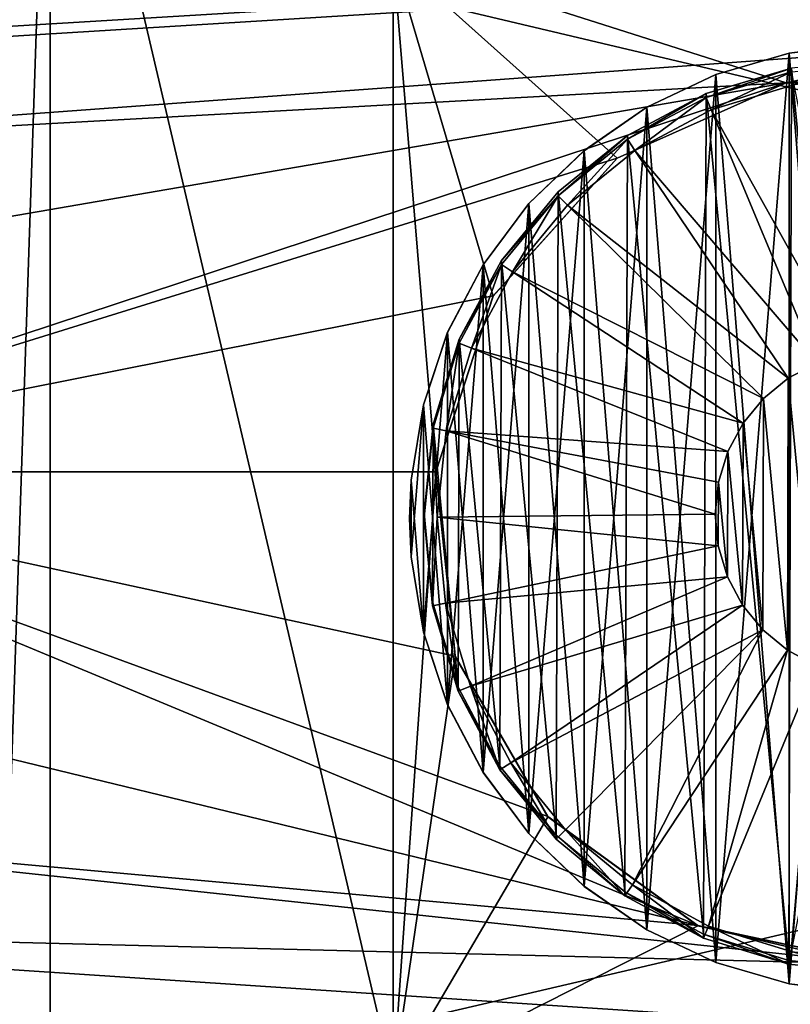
# Model space of a CAD drawing. Header units: millimetres. Extents: x -73 to 74, y 0 to 45.
# Tile 10 of 39: x -39 to -27, y 15 to 30. Entities that reach past the tile are written whole.
import ezdxf

# ---------------------------------------------------------------- set-up
doc = ezdxf.new("R2010")
doc.units = ezdxf.units.MM
doc.header["$LTSCALE"] = 25.4
doc.layers.get('0').update_dxf_attribs({"true_color": 0xff5454})

# ---------------------------------------------------------------- blocks, each defined once
blk = doc.blocks.new('MINI-LED-10042-10043.STL#2')
at = {"color": 250, "true_color": 0x262626}
mesh = blk.add_polyface(dxfattribs=at)
corners = [(-73.262, 0.233, 2.726), (-68.168, 5.327, 2.711), (-73.262, 45.233, 2.594), (73.738, 0.233, 2.726), (68.643, 5.327, 2.711), (68.643, 40.139, 2.609), (-68.168, 40.139, 2.609), (73.738, 45.233, 2.594)]
mesh.append_faces([[corners[k] for k in face] for face in [(0, 1, 2), (1, 3, 4), (4, 3, 5), (2, 6, 7), (6, 2, 1), (7, 5, 3)]], dxfattribs={"vtx0": -1, "vtx1": -1, "color": 250})
mesh.append_faces([[corners[k] for k in face] for face in [(1, 0, 3), (7, 6, 5)]], dxfattribs={"vtx0": -1, "vtx2": -1, "color": 250})
mesh = blk.add_polyface(dxfattribs=at)
corners = [(-73.262, 45.225, -0.106), (-66.262, 38.225, -0.085), (-73.262, 0.225, 0.026), (73.738, 45.225, -0.106), (66.738, 38.225, -0.085), (66.738, 7.225, 0.006), (-66.262, 7.225, 0.006), (73.738, 0.225, 0.026)]
mesh.append_faces([[corners[k] for k in face] for face in [(0, 1, 2), (1, 3, 4), (4, 3, 5), (2, 6, 7), (6, 2, 1), (7, 5, 3)]], dxfattribs={"vtx0": -1, "vtx1": -1, "color": 250})
mesh.append_faces([[corners[k] for k in face] for face in [(1, 0, 3), (7, 6, 5)]], dxfattribs={"vtx0": -1, "vtx2": -1, "color": 250})
mesh = blk.add_polyface(dxfattribs=at)
corners = [(67.027, 7.08, 49.006), (-66.551, 38.658, 48.914), (-66.551, 7.08, 49.006), (67.027, 38.658, 48.914)]
mesh.append_faces([[corners[k] for k in face] for face in [(0, 1, 2), (1, 0, 3)]], dxfattribs={"vtx0": -1, "color": 250})
mesh = blk.add_polyface(dxfattribs=at)
corners = [(66.738, 38.319, 31.914), (-66.262, 7.319, 32.006), (-66.262, 38.319, 31.914), (66.738, 7.319, 32.006)]
mesh.append_faces([[corners[k] for k in face] for face in [(0, 1, 2), (1, 0, 3)]], dxfattribs={"vtx0": -1, "color": 250})
at = {"color": 18, "true_color": 0x080808}
mesh = blk.add_polyface(dxfattribs=at)
corners = [(-66.062, 7.516, 31.005), (-64.462, 9.116, 31), (-66.062, 38.116, 30.915), (66.538, 7.516, 31.005), (64.938, 9.116, 31), (64.938, 36.516, 30.92), (-64.462, 36.516, 30.92), (66.538, 38.116, 30.915)]
mesh.append_faces([[corners[k] for k in face] for face in [(0, 1, 2), (1, 3, 4), (4, 3, 5), (2, 6, 7), (6, 2, 1), (7, 5, 3)]], dxfattribs={"vtx0": -1, "vtx1": -1, "color": 18})
mesh.append_faces([[corners[k] for k in face] for face in [(1, 0, 3), (7, 6, 5)]], dxfattribs={"vtx0": -1, "vtx2": -1, "color": 18})
mesh = blk.add_polyface(dxfattribs=at)
corners = [(-66.062, 38.028, 0.915), (-64.133, 36.428, 0.92), (-66.062, 7.428, 1.005), (66.538, 38.028, 0.915), (-39.062, 36.428, 0.92), (-38.133, 36.428, 0.92), (-39.062, 9.028, 1), (-13.062, 36.428, 0.92), (-12.133, 36.428, 0.92), (-13.062, 9.028, 1), (12.938, 36.428, 0.92), (13.867, 36.428, 0.92), (12.938, 9.028, 1), (38.938, 36.428, 0.92), (39.867, 36.428, 0.92), (38.938, 9.028, 1), (64.938, 36.428, 0.92), (64.938, 9.028, 1), (-64.133, 9.028, 1), (66.538, 7.428, 1.005), (-38.133, 9.028, 1), (-12.133, 9.028, 1), (13.867, 9.028, 1), (39.867, 9.028, 1)]
mesh.append_faces([[corners[k] for k in face] for face in [(0, 1, 2), (1, 3, 4), (4, 5, 6), (5, 3, 7), (7, 8, 9), (8, 3, 10), (10, 11, 12), (11, 3, 13), (13, 14, 15), (14, 3, 16), (16, 3, 17), (2, 18, 19), (18, 2, 1), (20, 6, 5), (21, 9, 8), (22, 12, 11), (23, 15, 14), (19, 17, 3)]], dxfattribs={"vtx0": -1, "vtx1": -1, "color": 18})
mesh.append_faces([[corners[k] for k in face] for face in [(4, 3, 5), (7, 3, 8), (10, 3, 11), (13, 3, 14), (19, 6, 20), (19, 9, 21), (19, 12, 22), (19, 15, 23)]], dxfattribs={"vtx0": -1, "vtx1": -1, "vtx2": -1, "color": 18})
mesh.append_faces([[corners[k] for k in face] for face in [(1, 0, 3), (19, 18, 6), (19, 20, 9), (19, 21, 12), (19, 22, 15), (19, 23, 17)]], dxfattribs={"vtx0": -1, "vtx2": -1, "color": 18})
mesh = blk.add_polyface(dxfattribs=at)
corners = [(-64.462, 9.057, 11), (-57.994, 20.671, 10.966), (-64.462, 36.457, 10.92), (-56.591, 18.241, 10.973), (-54.32, 16.591, 10.978), (-51.574, 16.007, 10.98), (64.938, 9.057, 11), (-58.287, 23.463, 10.958), (-48.829, 16.591, 10.978), (-25.574, 16.007, 10.98), (-46.558, 18.241, 10.973), (-28.32, 16.591, 10.978), (-45.155, 20.671, 10.966), (-44.861, 23.463, 10.958), (-30.591, 18.241, 10.973), (-31.994, 20.671, 10.966), (-32.287, 23.463, 10.958), (-22.829, 16.591, 10.978), (-20.558, 18.241, 10.973), (0.426, 16.007, 10.98), (-2.32, 16.591, 10.978), (-19.155, 20.671, 10.966), (-18.861, 23.463, 10.958), (-4.591, 18.241, 10.973), (-5.994, 20.671, 10.966), (-6.287, 23.463, 10.958), (3.171, 16.591, 10.978), (5.442, 18.241, 10.973), (26.426, 16.007, 10.98), (23.68, 16.591, 10.978), (6.845, 20.671, 10.966), (7.139, 23.463, 10.958), (21.409, 18.241, 10.973), (20.006, 20.671, 10.966), (19.713, 23.463, 10.958), (29.171, 16.591, 10.978), (31.442, 18.241, 10.973), (32.845, 20.671, 10.966), (33.139, 23.463, 10.958), (49.68, 16.591, 10.978), (47.409, 18.241, 10.973), (46.006, 20.671, 10.966), (45.713, 23.463, 10.958), (52.426, 16.007, 10.98), (55.171, 16.591, 10.978), (57.442, 18.241, 10.973), (58.845, 20.671, 10.966), (59.139, 23.463, 10.958), (-52.978, 29.36, 10.941), (64.938, 36.457, 10.92), (-55.542, 28.218, 10.944), (-57.42, 26.132, 10.95), (-50.171, 29.36, 10.941), (-47.607, 28.218, 10.944), (-26.978, 29.36, 10.941), (-45.729, 26.132, 10.95), (-29.542, 28.218, 10.944), (-31.42, 26.132, 10.95), (-24.171, 29.36, 10.941), (-21.607, 28.218, 10.944), (-0.978, 29.36, 10.941), (-19.729, 26.132, 10.95), (-3.542, 28.218, 10.944), (-5.42, 26.132, 10.95), (1.829, 29.36, 10.941), (4.393, 28.218, 10.944), (6.271, 26.132, 10.95), (25.022, 29.36, 10.941), (22.458, 28.218, 10.944), (20.58, 26.132, 10.95), (27.829, 29.36, 10.941), (30.393, 28.218, 10.944), (32.271, 26.132, 10.95), (48.458, 28.218, 10.944), (46.58, 26.132, 10.95), (51.022, 29.36, 10.941), (53.829, 29.36, 10.941), (56.393, 28.218, 10.944), (58.271, 26.132, 10.95)]
mesh.append_faces([[corners[k] for k in face] for face in [(0, 1, 2), (1, 0, 3), (3, 0, 4), (4, 0, 5), (5, 6, 8), (8, 9, 10), (10, 11, 12), (12, 11, 13), (9, 6, 17), (17, 6, 18), (18, 20, 21), (21, 20, 22), (19, 6, 26), (26, 6, 27), (27, 29, 30), (30, 29, 31), (28, 6, 35), (35, 6, 36), (36, 6, 37), (37, 6, 38), (39, 6, 43), (43, 6, 44), (44, 6, 45), (45, 6, 46), (46, 6, 47), (2, 48, 49), (48, 2, 50), (50, 2, 51), (51, 2, 7), (54, 13, 56), (56, 13, 57), (57, 13, 16), (60, 22, 62), (62, 22, 63), (63, 22, 25), (67, 31, 68), (68, 31, 69), (69, 31, 34), (73, 38, 74), (74, 38, 42), (49, 47, 6)]], dxfattribs={"vtx0": -1, "vtx1": -1, "color": 18})
mesh.append_faces([[corners[k] for k in face] for face in [(8, 6, 9), (18, 6, 19), (27, 6, 28), (38, 6, 39), (49, 53, 54), (49, 59, 60), (49, 66, 67), (49, 38, 73)]], dxfattribs={"vtx0": -1, "vtx1": -1, "vtx2": -1, "color": 18})
mesh.append_faces([[corners[k] for k in face] for face in [(5, 0, 6), (2, 1, 7), (10, 9, 11), (13, 11, 14), (13, 14, 15), (13, 15, 16), (18, 19, 20), (22, 20, 23), (22, 23, 24), (22, 24, 25), (27, 28, 29), (31, 29, 32), (31, 32, 33), (31, 33, 34), (38, 39, 40), (38, 40, 41), (38, 41, 42), (49, 48, 52), (49, 52, 53), (54, 53, 55), (54, 55, 13), (49, 54, 58), (49, 58, 59), (60, 59, 61), (60, 61, 22), (49, 60, 64), (49, 64, 65), (49, 65, 66), (67, 66, 31), (49, 67, 70), (49, 70, 71), (49, 71, 72), (49, 72, 38), (49, 73, 75), (49, 75, 76), (49, 76, 77), (49, 77, 78), (49, 78, 47)]], dxfattribs={"vtx0": -1, "vtx2": -1, "color": 18})
mesh = blk.add_polyface(dxfattribs=at)
corners = [(-38.133, 36.428, 0.92), (-32.937, 14.251, 9.985), (-38.133, 9.028, 1), (-32.937, 31.258, 9.935)]
mesh.append_faces([[corners[k] for k in face] for face in [(0, 1, 2), (1, 0, 3)]], dxfattribs={"vtx0": -1, "color": 18})
mesh = blk.add_polyface(dxfattribs=at)
corners = [(-32.937, 31.258, 9.935), (-32.287, 23.46, 9.958), (-32.937, 14.251, 9.985), (-31.42, 26.129, 9.95), (-29.542, 28.215, 9.944), (-26.978, 29.357, 9.941), (-18.258, 31.258, 9.935), (-24.171, 29.357, 9.941), (-21.607, 28.215, 9.944), (-19.729, 26.129, 9.95), (-18.861, 23.46, 9.958), (-28.32, 16.588, 9.978), (-18.258, 14.251, 9.985), (-30.591, 18.238, 9.973), (-31.994, 20.669, 9.966), (-25.574, 16.004, 9.98), (-22.829, 16.588, 9.978), (-20.558, 18.238, 9.973), (-19.155, 20.669, 9.966)]
mesh.append_faces([[corners[k] for k in face] for face in [(0, 1, 2), (1, 0, 3), (3, 0, 4), (4, 0, 5), (5, 6, 7), (7, 6, 8), (8, 6, 9), (9, 6, 10), (2, 11, 12), (11, 2, 13), (13, 2, 14), (14, 2, 1), (12, 10, 6)]], dxfattribs={"vtx0": -1, "vtx1": -1, "color": 18})
mesh.append_faces([[corners[k] for k in face] for face in [(5, 0, 6), (12, 11, 15), (12, 15, 16), (12, 16, 17), (12, 17, 18), (12, 18, 10)]], dxfattribs={"vtx0": -1, "vtx2": -1, "color": 18})
at = {"color": 7, "true_color": 0xe6ffff}
mesh = blk.add_polyface(dxfattribs=at)
corners = [(-32.663, 22.18, 11.548), (-32.663, 23.338, 11.545), (-32.686, 22.759, 11.547), (-32.477, 21.037, 11.552), (-32.477, 24.481, 11.542), (-32.111, 19.939, 11.555), (-32.111, 25.579, 11.538), (-31.572, 18.914, 11.558), (-31.572, 26.604, 11.535), (-30.877, 17.988, 11.561), (-30.877, 27.53, 11.533), (-30.042, 17.186, 11.563), (-30.042, 28.332, 11.53), (-29.089, 16.528, 11.565), (-29.089, 28.99, 11.528), (-28.043, 16.032, 11.566), (-28.043, 29.486, 11.527), (-26.931, 15.71, 11.567), (-26.931, 29.809, 11.526), (-25.781, 15.57, 11.568), (-25.781, 29.948, 11.525), (-24.624, 15.617, 11.568), (-24.624, 29.901, 11.526), (-23.49, 15.848, 11.567), (-23.49, 29.67, 11.526), (-22.407, 16.259, 11.566), (-22.407, 29.259, 11.527), (-21.404, 16.838, 11.564), (-21.404, 28.68, 11.529), (-20.507, 17.57, 11.562), (-20.507, 27.948, 11.531), (-19.739, 18.437, 11.559), (-19.739, 27.081, 11.534), (-19.121, 19.415, 11.556), (-19.121, 26.103, 11.537), (-18.667, 20.481, 11.553), (-18.667, 25.037, 11.54), (-18.39, 21.605, 11.55), (-18.39, 23.913, 11.543), (-18.296, 22.759, 11.547)]
mesh.append_faces([[corners[k] for k in face] for face in [(0, 1, 2), (38, 37, 39)]], dxfattribs={"vtx0": -1, "color": 7})
mesh.append_faces([[corners[k] for k in face] for face in [(1, 3, 4), (4, 5, 6), (6, 7, 8), (8, 9, 10), (10, 11, 12), (12, 13, 14), (14, 15, 16), (16, 17, 18), (18, 19, 20), (20, 21, 22), (22, 23, 24), (24, 25, 26), (26, 27, 28), (28, 29, 30), (30, 31, 32), (32, 33, 34), (34, 35, 36), (36, 37, 38)]], dxfattribs={"vtx0": -1, "vtx1": -1, "color": 7})
mesh.append_faces([[corners[k] for k in face] for face in [(1, 0, 3), (4, 3, 5), (6, 5, 7), (8, 7, 9), (10, 9, 11), (12, 11, 13), (14, 13, 15), (16, 15, 17), (18, 17, 19), (20, 19, 21), (22, 21, 23), (24, 23, 25), (26, 25, 27), (28, 27, 29), (30, 29, 31), (32, 31, 33), (34, 33, 35), (36, 35, 37)]], dxfattribs={"vtx0": -1, "vtx2": -1, "color": 7})
mesh = blk.add_polyface(dxfattribs=at)
corners = [(-32.663, 23.337, 11.045), (-32.663, 22.179, 11.048), (-32.686, 22.758, 11.047), (-32.477, 24.479, 11.042), (-32.477, 21.036, 11.052), (-32.111, 25.578, 11.038), (-32.111, 19.937, 11.055), (-31.572, 26.603, 11.035), (-31.572, 18.912, 11.058), (-30.877, 27.529, 11.033), (-30.877, 17.987, 11.061), (-30.042, 28.331, 11.03), (-30.042, 17.184, 11.063), (-29.089, 28.989, 11.028), (-29.089, 16.527, 11.065), (-28.043, 29.485, 11.027), (-28.043, 16.03, 11.066), (-26.931, 29.807, 11.026), (-26.931, 15.708, 11.067), (-25.781, 29.947, 11.025), (-25.781, 15.569, 11.068), (-24.624, 29.9, 11.026), (-24.624, 15.615, 11.068), (-23.49, 29.668, 11.026), (-23.49, 15.847, 11.067), (-22.407, 29.258, 11.027), (-22.407, 16.257, 11.066), (-21.404, 28.679, 11.029), (-21.404, 16.836, 11.064), (-20.507, 27.947, 11.031), (-20.507, 17.569, 11.062), (-19.739, 27.08, 11.034), (-19.739, 18.435, 11.059), (-19.121, 26.101, 11.037), (-19.121, 19.414, 11.056), (-18.667, 25.036, 11.04), (-18.667, 20.479, 11.053), (-18.39, 23.912, 11.043), (-18.39, 21.603, 11.05), (-18.296, 22.758, 11.047)]
mesh.append_faces([[corners[k] for k in face] for face in [(0, 1, 2), (38, 37, 39)]], dxfattribs={"vtx0": -1, "color": 7})
mesh.append_faces([[corners[k] for k in face] for face in [(1, 3, 4), (4, 5, 6), (6, 7, 8), (8, 9, 10), (10, 11, 12), (12, 13, 14), (14, 15, 16), (16, 17, 18), (18, 19, 20), (20, 21, 22), (22, 23, 24), (24, 25, 26), (26, 27, 28), (28, 29, 30), (30, 31, 32), (32, 33, 34), (34, 35, 36), (36, 37, 38)]], dxfattribs={"vtx0": -1, "vtx1": -1, "color": 7})
mesh.append_faces([[corners[k] for k in face] for face in [(1, 0, 3), (4, 3, 5), (6, 5, 7), (8, 7, 9), (10, 9, 11), (12, 11, 13), (14, 13, 15), (16, 15, 17), (18, 17, 19), (20, 19, 21), (22, 21, 23), (24, 23, 25), (26, 25, 27), (28, 27, 29), (30, 29, 31), (32, 31, 33), (34, 33, 35), (36, 35, 37)]], dxfattribs={"vtx0": -1, "vtx2": -1, "color": 7})
mesh = blk.add_polyface(dxfattribs=at)
corners = [(-26.931, 29.807, 11.026), (-25.781, 29.948, 11.525), (-25.781, 29.947, 11.025), (-26.931, 29.809, 11.526)]
mesh.append_faces([[corners[k] for k in face] for face in [(0, 1, 2), (1, 0, 3)]], dxfattribs={"vtx0": -1, "color": 7})
at = {"color": 49, "true_color": 0x464545}
mesh = blk.add_polyface(dxfattribs=at)
corners = [(-32.339, 21.495, 31.843), (-32.331, 24.184, 31.835), (-32.467, 22.84, 31.839), (-31.951, 20.201, 31.847), (-31.934, 25.476, 31.832), (-31.318, 19.007, 31.851), (-31.294, 26.666, 31.828), (-30.464, 17.96, 31.854), (-30.433, 27.708, 31.825), (-29.422, 17.1, 31.856), (-29.386, 28.562, 31.822), (-28.232, 16.459, 31.858), (-28.192, 29.195, 31.821), (-26.94, 16.063, 31.859), (-26.898, 29.583, 31.819), (-25.596, 15.926, 31.86), (-25.553, 29.711, 31.819), (-24.251, 16.054, 31.859), (-24.209, 29.575, 31.819), (-22.957, 16.442, 31.858), (-22.917, 29.179, 31.821), (-21.763, 17.076, 31.856), (-21.727, 28.538, 31.823), (-20.716, 17.93, 31.854), (-20.685, 27.677, 31.825), (-19.855, 18.971, 31.851), (-19.831, 26.63, 31.828), (-19.215, 20.161, 31.847), (-19.198, 25.437, 31.832), (-18.818, 21.453, 31.843), (-18.81, 24.142, 31.835), (-18.682, 22.797, 31.839)]
mesh.append_faces([[corners[k] for k in face] for face in [(0, 1, 2), (30, 29, 31)]], dxfattribs={"vtx0": -1, "color": 49})
mesh.append_faces([[corners[k] for k in face] for face in [(1, 3, 4), (4, 5, 6), (6, 7, 8), (8, 9, 10), (10, 11, 12), (12, 13, 14), (14, 15, 16), (16, 17, 18), (18, 19, 20), (20, 21, 22), (22, 23, 24), (24, 25, 26), (26, 27, 28), (28, 29, 30)]], dxfattribs={"vtx0": -1, "vtx1": -1, "color": 49})
mesh.append_faces([[corners[k] for k in face] for face in [(1, 0, 3), (4, 3, 5), (6, 5, 7), (8, 7, 9), (10, 9, 11), (12, 11, 13), (14, 13, 15), (16, 15, 17), (18, 17, 19), (20, 19, 21), (22, 21, 23), (24, 23, 25), (26, 25, 27), (28, 27, 29)]], dxfattribs={"vtx0": -1, "vtx2": -1, "color": 49})
at = {"color": 7, "true_color": 0xe6ffff}
mesh = blk.add_polyface(dxfattribs=at)
corners = [(-28.043, 29.485, 11.027), (-26.931, 29.809, 11.526), (-26.931, 29.807, 11.026), (-28.043, 29.486, 11.527)]
mesh.append_faces([[corners[k] for k in face] for face in [(0, 1, 2), (1, 0, 3)]], dxfattribs={"vtx0": -1, "color": 7})
at = {"color": 49, "true_color": 0x464545}
mesh = blk.add_polyface(dxfattribs=at)
corners = [(-32.331, 24.125, 11.735), (-32.135, 24.086, 11.736), (-32.267, 22.78, 11.739), (-31.934, 25.417, 11.732), (-31.75, 25.34, 11.732), (-31.294, 26.607, 11.728), (-31.128, 26.495, 11.728), (-30.433, 27.649, 11.725), (-30.292, 27.507, 11.725), (-29.386, 28.503, 11.723), (-29.275, 28.336, 11.723), (-28.192, 29.136, 11.721), (-28.116, 28.951, 11.721), (-26.898, 29.524, 11.72), (-26.86, 29.328, 11.72), (-25.553, 29.652, 11.719), (-25.554, 29.452, 11.72), (-24.248, 29.32, 11.72), (-24.209, 29.516, 11.72), (-22.994, 28.935, 11.721), (-22.917, 29.119, 11.721), (-21.839, 28.313, 11.723), (-21.727, 28.479, 11.723), (-20.827, 27.477, 11.726), (-20.685, 27.618, 11.725), (-19.998, 26.461, 11.729), (-19.831, 26.571, 11.728), (-19.383, 25.302, 11.732), (-19.198, 25.378, 11.732), (-19.006, 24.045, 11.736), (-18.81, 24.083, 11.736), (-18.882, 22.739, 11.739), (-18.818, 21.394, 11.743), (-18.682, 22.738, 11.739), (-32.339, 21.436, 11.743), (-32.467, 22.781, 11.739), (-32.143, 21.474, 11.743), (-31.951, 20.142, 11.747), (-31.766, 20.218, 11.747), (-31.318, 18.948, 11.751), (-31.151, 19.059, 11.75), (-30.464, 17.901, 11.754), (-30.322, 18.042, 11.753), (-29.422, 17.04, 11.756), (-29.31, 17.206, 11.756), (-28.232, 16.4, 11.758), (-28.155, 16.584, 11.758), (-26.94, 16.004, 11.759), (-26.901, 16.2, 11.759), (-25.596, 15.867, 11.76), (-25.595, 16.067, 11.759), (-24.251, 15.995, 11.759), (-24.289, 16.191, 11.759), (-23.033, 16.568, 11.758), (-22.957, 16.383, 11.758), (-21.874, 17.183, 11.756), (-21.763, 17.017, 11.756), (-20.857, 18.012, 11.753), (-20.716, 17.871, 11.754), (-20.021, 19.024, 11.75), (-19.855, 18.912, 11.751), (-19.399, 20.179, 11.747), (-19.215, 20.102, 11.747), (-19.014, 21.433, 11.743)]
mesh.append_faces([[corners[k] for k in face] for face in [(32, 30, 33), (0, 34, 35)]], dxfattribs={"vtx0": -1, "color": 49})
mesh.append_faces([[corners[k] for k in face] for face in [(1, 3, 4), (4, 5, 6), (6, 7, 8), (8, 9, 10), (10, 11, 12), (12, 13, 14), (14, 15, 16), (16, 15, 17), (17, 18, 19), (19, 20, 21), (21, 22, 23), (23, 24, 25), (25, 26, 27), (27, 28, 29), (29, 30, 31), (34, 36, 37), (37, 38, 39), (39, 40, 41), (41, 42, 43), (43, 44, 45), (45, 46, 47), (47, 48, 49), (49, 50, 51), (51, 53, 54), (54, 55, 56), (56, 57, 58), (58, 59, 60), (60, 61, 62), (62, 63, 32)]], dxfattribs={"vtx0": -1, "vtx1": -1, "color": 49})
mesh.append_faces([[corners[k] for k in face] for face in [(31, 30, 32), (34, 0, 2)]], dxfattribs={"vtx0": -1, "vtx1": -1, "vtx2": -1, "color": 49})
mesh.append_faces([[corners[k] for k in face] for face in [(0, 1, 2), (1, 0, 3), (4, 3, 5), (6, 5, 7), (8, 7, 9), (10, 9, 11), (12, 11, 13), (14, 13, 15), (17, 15, 18), (19, 18, 20), (21, 20, 22), (23, 22, 24), (25, 24, 26), (27, 26, 28), (29, 28, 30), (34, 2, 36), (37, 36, 38), (39, 38, 40), (41, 40, 42), (43, 42, 44), (45, 44, 46), (47, 46, 48), (49, 48, 50), (51, 50, 52), (51, 52, 53), (54, 53, 55), (56, 55, 57), (58, 57, 59), (60, 59, 61), (62, 61, 63), (32, 63, 31)]], dxfattribs={"vtx0": -1, "vtx2": -1, "color": 49})
mesh = blk.add_polyface(dxfattribs=at)
corners = [(-28.192, 29.136, 11.721), (-26.898, 29.583, 31.819), (-26.898, 29.524, 11.72), (-28.192, 29.195, 31.821)]
mesh.append_faces([[corners[k] for k in face] for face in [(0, 1, 2), (1, 0, 3)]], dxfattribs={"vtx0": -1, "color": 49})
at = {"color": 7, "true_color": 0xe6ffff}
mesh = blk.add_polyface(dxfattribs=at)
corners = [(-29.089, 28.989, 11.028), (-28.043, 29.486, 11.527), (-28.043, 29.485, 11.027), (-29.089, 28.99, 11.528)]
mesh.append_faces([[corners[k] for k in face] for face in [(0, 1, 2), (1, 0, 3)]], dxfattribs={"vtx0": -1, "color": 7})
at = {"color": 18, "true_color": 0x080808}
mesh = blk.add_polyface(dxfattribs=at)
corners = [(-26.978, 29.36, 10.941), (-29.542, 28.215, 9.944), (-26.978, 29.357, 9.941), (-29.542, 28.218, 10.944)]
mesh.append_faces([[corners[k] for k in face] for face in [(0, 1, 2), (1, 0, 3)]], dxfattribs={"vtx0": -1, "color": 18})
at = {"color": 49, "true_color": 0x464545}
mesh = blk.add_polyface(dxfattribs=at)
corners = [(-26.051, 25.252, 31.632), (-28.116, 28.951, 11.721), (-26.86, 29.328, 11.72), (-26.516, 25.112, 31.633)]
mesh.append_faces([[corners[k] for k in face] for face in [(0, 1, 2), (1, 0, 3)]], dxfattribs={"vtx0": -1, "color": 49})
at = {"color": 18, "true_color": 0x080808}
mesh = blk.add_polyface(dxfattribs=at)
corners = [(-24.171, 29.36, 10.941), (-26.978, 29.357, 9.941), (-24.171, 29.357, 9.941), (-26.978, 29.36, 10.941)]
mesh.append_faces([[corners[k] for k in face] for face in [(0, 1, 2), (1, 0, 3)]], dxfattribs={"vtx0": -1, "color": 18})
at = {"color": 49, "true_color": 0x464545}
mesh = blk.add_polyface(dxfattribs=at)
corners = [(-29.386, 28.503, 11.723), (-28.192, 29.195, 31.821), (-28.192, 29.136, 11.721), (-29.386, 28.562, 31.822)]
mesh.append_faces([[corners[k] for k in face] for face in [(0, 1, 2), (1, 0, 3)]], dxfattribs={"vtx0": -1, "color": 49})
at = {"color": 7, "true_color": 0xe6ffff}
mesh = blk.add_polyface(dxfattribs=at)
corners = [(-30.042, 28.331, 11.03), (-29.089, 28.99, 11.528), (-29.089, 28.989, 11.028), (-30.042, 28.332, 11.53)]
mesh.append_faces([[corners[k] for k in face] for face in [(0, 1, 2), (1, 0, 3)]], dxfattribs={"vtx0": -1, "color": 7})
at = {"color": 49, "true_color": 0x464545}
mesh = blk.add_polyface(dxfattribs=at)
corners = [(-26.516, 25.112, 31.633), (-29.275, 28.336, 11.723), (-28.116, 28.951, 11.721), (-26.946, 24.884, 31.633)]
mesh.append_faces([[corners[k] for k in face] for face in [(0, 1, 2), (1, 0, 3)]], dxfattribs={"vtx0": -1, "color": 49})
mesh = blk.add_polyface(dxfattribs=at)
corners = [(-30.433, 27.649, 11.725), (-29.386, 28.562, 31.822), (-29.386, 28.503, 11.723), (-30.433, 27.708, 31.825)]
mesh.append_faces([[corners[k] for k in face] for face in [(0, 1, 2), (1, 0, 3)]], dxfattribs={"vtx0": -1, "color": 49})
at = {"color": 18, "true_color": 0x080808}
mesh = blk.add_polyface(dxfattribs=at)
corners = [(-29.542, 28.215, 9.944), (-31.42, 26.132, 10.95), (-31.42, 26.129, 9.95), (-29.542, 28.218, 10.944)]
mesh.append_faces([[corners[k] for k in face] for face in [(0, 1, 2), (1, 0, 3)]], dxfattribs={"vtx0": -1, "color": 18})
at = {"color": 7, "true_color": 0xe6ffff}
mesh = blk.add_polyface(dxfattribs=at)
corners = [(-30.877, 27.529, 11.033), (-30.042, 28.332, 11.53), (-30.042, 28.331, 11.03), (-30.877, 27.53, 11.533)]
mesh.append_faces([[corners[k] for k in face] for face in [(0, 1, 2), (1, 0, 3)]], dxfattribs={"vtx0": -1, "color": 7})
at = {"color": 49, "true_color": 0x464545}
mesh = blk.add_polyface(dxfattribs=at)
corners = [(-26.946, 24.884, 31.633), (-30.292, 27.507, 11.725), (-29.275, 28.336, 11.723), (-27.322, 24.577, 31.634)]
mesh.append_faces([[corners[k] for k in face] for face in [(0, 1, 2), (1, 0, 3)]], dxfattribs={"vtx0": -1, "color": 49})
mesh = blk.add_polyface(dxfattribs=at)
corners = [(-31.294, 26.666, 31.828), (-30.433, 27.649, 11.725), (-31.294, 26.607, 11.728), (-30.433, 27.708, 31.825)]
mesh.append_faces([[corners[k] for k in face] for face in [(0, 1, 2), (1, 0, 3)]], dxfattribs={"vtx0": -1, "color": 49})
at = {"color": 7, "true_color": 0xe6ffff}
mesh = blk.add_polyface(dxfattribs=at)
corners = [(-31.572, 26.604, 11.535), (-30.877, 27.529, 11.033), (-31.572, 26.603, 11.035), (-30.877, 27.53, 11.533)]
mesh.append_faces([[corners[k] for k in face] for face in [(0, 1, 2), (1, 0, 3)]], dxfattribs={"vtx0": -1, "color": 7})
at = {"color": 49, "true_color": 0x464545}
mesh = blk.add_polyface(dxfattribs=at)
corners = [(-31.128, 26.495, 11.728), (-27.322, 24.577, 31.634), (-27.632, 24.202, 31.635), (-30.292, 27.507, 11.725)]
mesh.append_faces([[corners[k] for k in face] for face in [(0, 1, 2), (1, 0, 3)]], dxfattribs={"vtx0": -1, "color": 49})
at = {"color": 7, "true_color": 0xe6ffff}
mesh = blk.add_polyface(dxfattribs=at)
corners = [(-32.111, 25.579, 11.538), (-31.572, 26.603, 11.035), (-32.111, 25.578, 11.038), (-31.572, 26.604, 11.535)]
mesh.append_faces([[corners[k] for k in face] for face in [(0, 1, 2), (1, 0, 3)]], dxfattribs={"vtx0": -1, "color": 7})
at = {"color": 49, "true_color": 0x464545}
mesh = blk.add_polyface(dxfattribs=at)
corners = [(-31.934, 25.476, 31.832), (-31.294, 26.607, 11.728), (-31.934, 25.417, 11.732), (-31.294, 26.666, 31.828)]
mesh.append_faces([[corners[k] for k in face] for face in [(0, 1, 2), (1, 0, 3)]], dxfattribs={"vtx0": -1, "color": 49})
mesh = blk.add_polyface(dxfattribs=at)
corners = [(-31.75, 25.34, 11.732), (-27.632, 24.202, 31.635), (-27.862, 23.774, 31.637), (-31.128, 26.495, 11.728)]
mesh.append_faces([[corners[k] for k in face] for face in [(0, 1, 2), (1, 0, 3)]], dxfattribs={"vtx0": -1, "color": 49})
at = {"color": 18, "true_color": 0x080808}
mesh = blk.add_polyface(dxfattribs=at)
corners = [(-31.42, 26.129, 9.95), (-32.287, 23.463, 10.958), (-32.287, 23.46, 9.958), (-31.42, 26.132, 10.95)]
mesh.append_faces([[corners[k] for k in face] for face in [(0, 1, 2), (1, 0, 3)]], dxfattribs={"vtx0": -1, "color": 18})
at = {"color": 7, "true_color": 0xe6ffff}
mesh = blk.add_polyface(dxfattribs=at)
corners = [(-32.477, 24.481, 11.542), (-32.111, 25.578, 11.038), (-32.477, 24.479, 11.042), (-32.111, 25.579, 11.538)]
mesh.append_faces([[corners[k] for k in face] for face in [(0, 1, 2), (1, 0, 3)]], dxfattribs={"vtx0": -1, "color": 7})
at = {"color": 49, "true_color": 0x464545}
mesh = blk.add_polyface(dxfattribs=at)
corners = [(-32.331, 24.184, 31.835), (-31.934, 25.417, 11.732), (-32.331, 24.125, 11.735), (-31.934, 25.476, 31.832)]
mesh.append_faces([[corners[k] for k in face] for face in [(0, 1, 2), (1, 0, 3)]], dxfattribs={"vtx0": -1, "color": 49})
mesh = blk.add_polyface(dxfattribs=at)
corners = [(-32.135, 24.086, 11.736), (-27.862, 23.774, 31.637), (-28.005, 23.309, 31.638), (-31.75, 25.34, 11.732)]
mesh.append_faces([[corners[k] for k in face] for face in [(0, 1, 2), (1, 0, 3)]], dxfattribs={"vtx0": -1, "color": 49})
mesh = blk.add_polyface(dxfattribs=at)
corners = [(-28.005, 23.309, 31.638), (-28.008, 22.342, 31.641), (-28.054, 22.826, 31.639), (-27.868, 21.876, 31.642), (-27.862, 23.774, 31.637), (-27.641, 21.447, 31.643), (-27.632, 24.202, 31.635), (-27.333, 21.07, 31.644), (-27.322, 24.577, 31.634), (-26.959, 20.761, 31.645), (-26.946, 24.884, 31.633), (-26.531, 20.53, 31.646), (-26.516, 25.112, 31.633), (-26.066, 20.388, 31.646), (-26.051, 25.252, 31.632), (-25.582, 20.338, 31.647), (-25.567, 25.298, 31.632), (-25.098, 20.385, 31.647), (-25.083, 25.249, 31.632), (-24.633, 20.524, 31.646), (-24.618, 25.106, 31.633), (-24.203, 20.752, 31.645), (-24.19, 24.876, 31.633), (-23.827, 21.059, 31.645), (-23.816, 24.566, 31.634), (-23.517, 21.434, 31.643), (-23.508, 24.189, 31.635), (-23.287, 21.862, 31.642), (-23.281, 23.76, 31.637), (-23.144, 22.327, 31.641), (-23.141, 23.294, 31.638), (-23.095, 22.81, 31.639)]
mesh.append_faces([[corners[k] for k in face] for face in [(0, 1, 2), (29, 30, 31)]], dxfattribs={"vtx0": -1, "color": 49})
mesh.append_faces([[corners[k] for k in face] for face in [(1, 0, 3), (3, 4, 5), (5, 6, 7), (7, 8, 9), (9, 10, 11), (11, 12, 13), (13, 14, 15), (15, 16, 17), (17, 18, 19), (19, 20, 21), (21, 22, 23), (23, 24, 25), (25, 26, 27), (27, 28, 29)]], dxfattribs={"vtx0": -1, "vtx1": -1, "color": 49})
mesh.append_faces([[corners[k] for k in face] for face in [(3, 0, 4), (5, 4, 6), (7, 6, 8), (9, 8, 10), (11, 10, 12), (13, 12, 14), (15, 14, 16), (17, 16, 18), (19, 18, 20), (21, 20, 22), (23, 22, 24), (25, 24, 26), (27, 26, 28), (29, 28, 30)]], dxfattribs={"vtx0": -1, "vtx2": -1, "color": 49})
at = {"color": 7, "true_color": 0xe6ffff}
mesh = blk.add_polyface(dxfattribs=at)
corners = [(-32.663, 23.338, 11.545), (-32.477, 24.479, 11.042), (-32.663, 23.337, 11.045), (-32.477, 24.481, 11.542)]
mesh.append_faces([[corners[k] for k in face] for face in [(0, 1, 2), (1, 0, 3)]], dxfattribs={"vtx0": -1, "color": 7})
at = {"color": 49, "true_color": 0x464545}
mesh = blk.add_polyface(dxfattribs=at)
corners = [(-32.467, 22.84, 31.839), (-32.331, 24.125, 11.735), (-32.467, 22.781, 11.739), (-32.331, 24.184, 31.835)]
mesh.append_faces([[corners[k] for k in face] for face in [(0, 1, 2), (1, 0, 3)]], dxfattribs={"vtx0": -1, "color": 49})
mesh = blk.add_polyface(dxfattribs=at)
corners = [(-32.135, 24.086, 11.736), (-28.054, 22.826, 31.639), (-32.267, 22.78, 11.739), (-28.005, 23.309, 31.638)]
mesh.append_faces([[corners[k] for k in face] for face in [(0, 1, 2), (1, 0, 3)]], dxfattribs={"vtx0": -1, "color": 49})
at = {"color": 18, "true_color": 0x080808}
mesh = blk.add_polyface(dxfattribs=at)
corners = [(-32.287, 23.46, 9.958), (-31.994, 20.671, 10.966), (-31.994, 20.669, 9.966), (-32.287, 23.463, 10.958)]
mesh.append_faces([[corners[k] for k in face] for face in [(0, 1, 2), (1, 0, 3)]], dxfattribs={"vtx0": -1, "color": 18})
at = {"color": 7, "true_color": 0xe6ffff}
mesh = blk.add_polyface(dxfattribs=at)
corners = [(-32.686, 22.759, 11.547), (-32.663, 23.337, 11.045), (-32.686, 22.758, 11.047), (-32.663, 23.338, 11.545)]
mesh.append_faces([[corners[k] for k in face] for face in [(0, 1, 2), (1, 0, 3)]], dxfattribs={"vtx0": -1, "color": 7})
at = {"color": 49, "true_color": 0x464545}
mesh = blk.add_polyface(dxfattribs=at)
corners = [(-32.339, 21.495, 31.843), (-32.467, 22.781, 11.739), (-32.339, 21.436, 11.743), (-32.467, 22.84, 31.839)]
mesh.append_faces([[corners[k] for k in face] for face in [(0, 1, 2), (1, 0, 3)]], dxfattribs={"vtx0": -1, "color": 49})
mesh = blk.add_polyface(dxfattribs=at)
corners = [(-32.267, 22.78, 11.739), (-28.008, 22.342, 31.641), (-32.143, 21.474, 11.743), (-28.054, 22.826, 31.639)]
mesh.append_faces([[corners[k] for k in face] for face in [(0, 1, 2), (1, 0, 3)]], dxfattribs={"vtx0": -1, "color": 49})
at = {"color": 7, "true_color": 0xe6ffff}
mesh = blk.add_polyface(dxfattribs=at)
corners = [(-32.663, 22.18, 11.548), (-32.686, 22.758, 11.047), (-32.663, 22.179, 11.048), (-32.686, 22.759, 11.547)]
mesh.append_faces([[corners[k] for k in face] for face in [(0, 1, 2), (1, 0, 3)]], dxfattribs={"vtx0": -1, "color": 7})
at = {"color": 49, "true_color": 0x464545}
mesh = blk.add_polyface(dxfattribs=at)
corners = [(-32.143, 21.474, 11.743), (-27.868, 21.876, 31.642), (-31.766, 20.218, 11.747), (-28.008, 22.342, 31.641)]
mesh.append_faces([[corners[k] for k in face] for face in [(0, 1, 2), (1, 0, 3)]], dxfattribs={"vtx0": -1, "color": 49})
at = {"color": 7, "true_color": 0xe6ffff}
mesh = blk.add_polyface(dxfattribs=at)
corners = [(-32.477, 21.037, 11.552), (-32.663, 22.179, 11.048), (-32.477, 21.036, 11.052), (-32.663, 22.18, 11.548)]
mesh.append_faces([[corners[k] for k in face] for face in [(0, 1, 2), (1, 0, 3)]], dxfattribs={"vtx0": -1, "color": 7})
at = {"color": 49, "true_color": 0x464545}
mesh = blk.add_polyface(dxfattribs=at)
corners = [(-31.766, 20.218, 11.747), (-27.641, 21.447, 31.643), (-31.151, 19.059, 11.75), (-27.868, 21.876, 31.642)]
mesh.append_faces([[corners[k] for k in face] for face in [(0, 1, 2), (1, 0, 3)]], dxfattribs={"vtx0": -1, "color": 49})
mesh = blk.add_polyface(dxfattribs=at)
corners = [(-31.951, 20.201, 31.847), (-32.339, 21.436, 11.743), (-31.951, 20.142, 11.747), (-32.339, 21.495, 31.843)]
mesh.append_faces([[corners[k] for k in face] for face in [(0, 1, 2), (1, 0, 3)]], dxfattribs={"vtx0": -1, "color": 49})
mesh = blk.add_polyface(dxfattribs=at)
corners = [(-31.151, 19.059, 11.75), (-27.333, 21.07, 31.644), (-30.322, 18.042, 11.753), (-27.641, 21.447, 31.643)]
mesh.append_faces([[corners[k] for k in face] for face in [(0, 1, 2), (1, 0, 3)]], dxfattribs={"vtx0": -1, "color": 49})
at = {"color": 7, "true_color": 0xe6ffff}
mesh = blk.add_polyface(dxfattribs=at)
corners = [(-32.111, 19.939, 11.555), (-32.477, 21.036, 11.052), (-32.111, 19.937, 11.055), (-32.477, 21.037, 11.552)]
mesh.append_faces([[corners[k] for k in face] for face in [(0, 1, 2), (1, 0, 3)]], dxfattribs={"vtx0": -1, "color": 7})
at = {"color": 49, "true_color": 0x464545}
mesh = blk.add_polyface(dxfattribs=at)
corners = [(-27.333, 21.07, 31.644), (-29.31, 17.206, 11.756), (-30.322, 18.042, 11.753), (-26.959, 20.761, 31.645)]
mesh.append_faces([[corners[k] for k in face] for face in [(0, 1, 2), (1, 0, 3)]], dxfattribs={"vtx0": -1, "color": 49})
mesh = blk.add_polyface(dxfattribs=at)
corners = [(-26.959, 20.761, 31.645), (-28.155, 16.584, 11.758), (-29.31, 17.206, 11.756), (-26.531, 20.53, 31.646)]
mesh.append_faces([[corners[k] for k in face] for face in [(0, 1, 2), (1, 0, 3)]], dxfattribs={"vtx0": -1, "color": 49})
at = {"color": 18, "true_color": 0x080808}
mesh = blk.add_polyface(dxfattribs=at)
corners = [(-31.994, 20.669, 9.966), (-30.591, 18.241, 10.973), (-30.591, 18.238, 9.973), (-31.994, 20.671, 10.966)]
mesh.append_faces([[corners[k] for k in face] for face in [(0, 1, 2), (1, 0, 3)]], dxfattribs={"vtx0": -1, "color": 18})
at = {"color": 49, "true_color": 0x464545}
mesh = blk.add_polyface(dxfattribs=at)
corners = [(-26.531, 20.53, 31.646), (-26.901, 16.2, 11.759), (-28.155, 16.584, 11.758), (-26.066, 20.388, 31.646)]
mesh.append_faces([[corners[k] for k in face] for face in [(0, 1, 2), (1, 0, 3)]], dxfattribs={"vtx0": -1, "color": 49})
mesh = blk.add_polyface(dxfattribs=at)
corners = [(-31.318, 19.007, 31.851), (-31.951, 20.142, 11.747), (-31.318, 18.948, 11.751), (-31.951, 20.201, 31.847)]
mesh.append_faces([[corners[k] for k in face] for face in [(0, 1, 2), (1, 0, 3)]], dxfattribs={"vtx0": -1, "color": 49})
at = {"color": 7, "true_color": 0xe6ffff}
mesh = blk.add_polyface(dxfattribs=at)
corners = [(-31.572, 18.914, 11.558), (-32.111, 19.937, 11.055), (-31.572, 18.912, 11.058), (-32.111, 19.939, 11.555)]
mesh.append_faces([[corners[k] for k in face] for face in [(0, 1, 2), (1, 0, 3)]], dxfattribs={"vtx0": -1, "color": 7})
at = {"color": 49, "true_color": 0x464545}
mesh = blk.add_polyface(dxfattribs=at)
corners = [(-30.464, 17.96, 31.854), (-31.318, 18.948, 11.751), (-30.464, 17.901, 11.754), (-31.318, 19.007, 31.851)]
mesh.append_faces([[corners[k] for k in face] for face in [(0, 1, 2), (1, 0, 3)]], dxfattribs={"vtx0": -1, "color": 49})
at = {"color": 7, "true_color": 0xe6ffff}
mesh = blk.add_polyface(dxfattribs=at)
corners = [(-30.877, 17.988, 11.561), (-31.572, 18.912, 11.058), (-30.877, 17.987, 11.061), (-31.572, 18.914, 11.558)]
mesh.append_faces([[corners[k] for k in face] for face in [(0, 1, 2), (1, 0, 3)]], dxfattribs={"vtx0": -1, "color": 7})
at = {"color": 18, "true_color": 0x080808}
mesh = blk.add_polyface(dxfattribs=at)
corners = [(-30.591, 18.241, 10.973), (-28.32, 16.588, 9.978), (-30.591, 18.238, 9.973), (-28.32, 16.591, 10.978)]
mesh.append_faces([[corners[k] for k in face] for face in [(0, 1, 2), (1, 0, 3)]], dxfattribs={"vtx0": -1, "color": 18})
at = {"color": 7, "true_color": 0xe6ffff}
mesh = blk.add_polyface(dxfattribs=at)
corners = [(-30.042, 17.184, 11.063), (-30.877, 17.988, 11.561), (-30.877, 17.987, 11.061), (-30.042, 17.186, 11.563)]
mesh.append_faces([[corners[k] for k in face] for face in [(0, 1, 2), (1, 0, 3)]], dxfattribs={"vtx0": -1, "color": 7})
at = {"color": 49, "true_color": 0x464545}
mesh = blk.add_polyface(dxfattribs=at)
corners = [(-29.422, 17.04, 11.756), (-30.464, 17.96, 31.854), (-30.464, 17.901, 11.754), (-29.422, 17.1, 31.856)]
mesh.append_faces([[corners[k] for k in face] for face in [(0, 1, 2), (1, 0, 3)]], dxfattribs={"vtx0": -1, "color": 49})
at = {"color": 7, "true_color": 0xe6ffff}
mesh = blk.add_polyface(dxfattribs=at)
corners = [(-29.089, 16.527, 11.065), (-30.042, 17.186, 11.563), (-30.042, 17.184, 11.063), (-29.089, 16.528, 11.565)]
mesh.append_faces([[corners[k] for k in face] for face in [(0, 1, 2), (1, 0, 3)]], dxfattribs={"vtx0": -1, "color": 7})
at = {"color": 49, "true_color": 0x464545}
mesh = blk.add_polyface(dxfattribs=at)
corners = [(-28.232, 16.4, 11.758), (-29.422, 17.1, 31.856), (-29.422, 17.04, 11.756), (-28.232, 16.459, 31.858)]
mesh.append_faces([[corners[k] for k in face] for face in [(0, 1, 2), (1, 0, 3)]], dxfattribs={"vtx0": -1, "color": 49})
at = {"color": 18, "true_color": 0x080808}
mesh = blk.add_polyface(dxfattribs=at)
corners = [(-28.32, 16.591, 10.978), (-25.574, 16.004, 9.98), (-28.32, 16.588, 9.978), (-25.574, 16.007, 10.98)]
mesh.append_faces([[corners[k] for k in face] for face in [(0, 1, 2), (1, 0, 3)]], dxfattribs={"vtx0": -1, "color": 18})
at = {"color": 7, "true_color": 0xe6ffff}
mesh = blk.add_polyface(dxfattribs=at)
corners = [(-28.043, 16.03, 11.066), (-29.089, 16.528, 11.565), (-29.089, 16.527, 11.065), (-28.043, 16.032, 11.566)]
mesh.append_faces([[corners[k] for k in face] for face in [(0, 1, 2), (1, 0, 3)]], dxfattribs={"vtx0": -1, "color": 7})
at = {"color": 49, "true_color": 0x464545}
mesh = blk.add_polyface(dxfattribs=at)
corners = [(-26.94, 16.004, 11.759), (-28.232, 16.459, 31.858), (-28.232, 16.4, 11.758), (-26.94, 16.063, 31.859)]
mesh.append_faces([[corners[k] for k in face] for face in [(0, 1, 2), (1, 0, 3)]], dxfattribs={"vtx0": -1, "color": 49})
at = {"color": 7, "true_color": 0xe6ffff}
mesh = blk.add_polyface(dxfattribs=at)
corners = [(-26.931, 15.708, 11.067), (-28.043, 16.032, 11.566), (-28.043, 16.03, 11.066), (-26.931, 15.71, 11.567)]
mesh.append_faces([[corners[k] for k in face] for face in [(0, 1, 2), (1, 0, 3)]], dxfattribs={"vtx0": -1, "color": 7})
at = {"color": 49, "true_color": 0x464545}
mesh = blk.add_polyface(dxfattribs=at)
corners = [(-25.596, 15.867, 11.76), (-26.94, 16.063, 31.859), (-26.94, 16.004, 11.759), (-25.596, 15.926, 31.86)]
mesh.append_faces([[corners[k] for k in face] for face in [(0, 1, 2), (1, 0, 3)]], dxfattribs={"vtx0": -1, "color": 49})
at = {"color": 7, "true_color": 0xe6ffff}
mesh = blk.add_polyface(dxfattribs=at)
corners = [(-25.781, 15.569, 11.068), (-26.931, 15.71, 11.567), (-26.931, 15.708, 11.067), (-25.781, 15.57, 11.568)]
mesh.append_faces([[corners[k] for k in face] for face in [(0, 1, 2), (1, 0, 3)]], dxfattribs={"vtx0": -1, "color": 7})

msp = doc.modelspace()

# ---------------------------------------------------------------- block references
at = {"color": 0}
msp.add_blockref('MINI-LED-10042-10043.STL#2', (0, 0), dxfattribs=at)

doc.saveas('drawing.dxf')
